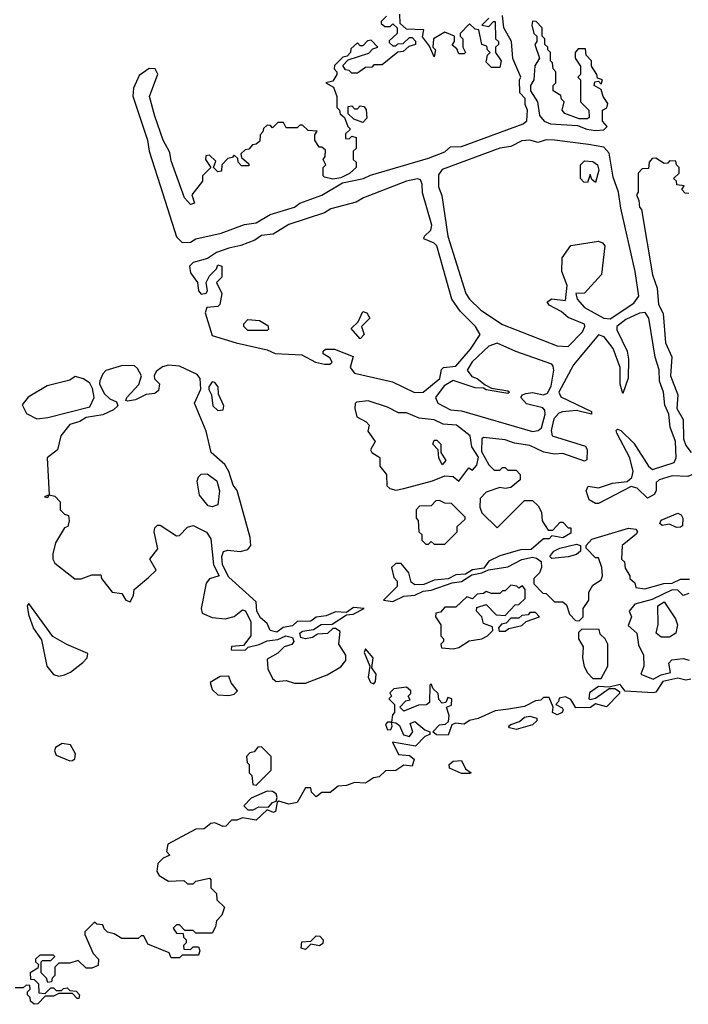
# Model space of a CAD drawing. Extents: x 2219101 to 2444320, y 201258 to 358766.
# Tile 117 of 256: x 2314722 to 2317164, y 289660 to 293255. Entities that reach past the tile are written whole.
import ezdxf

# ---------------------------------------------------------------- set-up
doc = ezdxf.new("R2010")
doc.units = 0

msp = doc.modelspace()

# ---------------------------------------------------------------- linework, layer by layer
at = {"layer": '0CON10XD'}
for points in [[(2316061.7, 293268.3), (2316041.7, 293248.3), (2316041.7, 293241.7), (2316055, 293230), (2316075, 293230), (2316085, 293240), (2316100, 293225), (2316100, 293205), (2316071.7, 293178.3), (2316071.7, 293171.7), (2316085, 293160), (2316095, 293160), (2316103, 293167), (2316121.7, 293168.3), (2316145, 293190), (2316155, 293190), (2316167, 293177), (2316167.5, 293165), (2316142.5, 293157.5), (2316121.7, 293138.3), (2316103, 293137), (2316045, 293090), (2316015, 293090), (2316008.3, 293081.7), (2315985, 293080), (2315955, 293060), (2315935, 293060), (2315925, 293070), (2315911.7, 293071.7), (2315901.7, 293088.3), (2315921.7, 293108.3), (2315997, 293133), (2316011.7, 293148.3), (2316030, 293155), (2316005, 293180), (2315991.7, 293178.3), (2315975, 293160), (2315965, 293160), (2315955, 293170), (2315931.7, 293148.3), (2315930, 293135), (2315918.3, 293121.7), (2315901.7, 293118.3), (2315871.7, 293088.3), (2315870, 293075), (2315880, 293065), (2315880, 293055), (2315865, 293030), (2315840, 293025), (2315868.3, 293008.3), (2315880, 292975), (2315880, 292935), (2315890, 292925), (2315891.7, 292911.7), (2315908.3, 292898.3), (2315920, 292865), (2315930, 292855), (2315911.7, 292838.3), (2315911.7, 292821.7), (2315925, 292820), (2315935, 292830), (2315950, 292825), (2315950, 292785), (2315940, 292775), (2315940, 292745), (2315950, 292735), (2315950, 292715), (2315926.7, 292693.3), (2315895, 292677.5), (2315865, 292672.5), (2315835, 292680), (2315830, 292685), (2315830, 292715), (2315840, 292725), (2315830, 292745), (2315837.5, 292755), (2315838.3, 292778.3), (2315825, 292790), (2315815, 292790), (2315800, 292815), (2315800, 292835), (2315808.3, 292848.3), (2315775, 292850), (2315755, 292870), (2315745, 292870), (2315735, 292860), (2315695, 292860), (2315685, 292880), (2315665, 292880), (2315645, 292860), (2315638.3, 292868.3), (2315625, 292870), (2315611.7, 292858.3), (2315610, 292845), (2315600, 292835), (2315598.3, 292811.7), (2315585, 292800), (2315571.7, 292798.3), (2315558.3, 292781.7), (2315545, 292780), (2315530, 292765), (2315531.7, 292751.7), (2315558.3, 292728.3), (2315558.3, 292721.7), (2315531.7, 292721.7), (2315520, 292735), (2315518.3, 292748.3), (2315505, 292760), (2315498.3, 292751.7), (2315481.7, 292748.3), (2315460, 292725), (2315458.3, 292701.7), (2315445, 292700), (2315430, 292715), (2315438.3, 292738.3), (2315415, 292760), (2315401.7, 292758.3), (2315400, 292745), (2315420, 292715), (2315390, 292685), (2315390, 292665), (2315350, 292615), (2315360, 292585), (2315345, 292580), (2315323.8, 292605), (2315275, 292740), (2315270, 292770), (2315246, 292815), (2315215, 292903.3), (2315195.7, 292975), (2315225.9, 293055.9), (2315216.7, 293075), (2315195, 293077.1), (2315158.6, 293051.4), (2315136.9, 293005), (2315135.3, 292975.3), (2315188.9, 292815), (2315194.7, 292774.7), (2315245, 292618.8), (2315295, 292462.5), (2315315, 292441.4)], [(2315315, 292441.4), (2315345, 292443.1), (2315365, 292454.3), (2315457.5, 292475), (2315543.2, 292506.8), (2315585, 292513.3), (2315636.7, 292543.3), (2315725, 292571.1), (2315745.4, 292584.6), (2315825.4, 292614.6), (2315901.2, 292658.8), (2315977.5, 292675), (2316002.5, 292687.5), (2316215, 292748.9), (2316275, 292773.1), (2316295, 292791.2), (2316335, 292791.9), (2316560, 292875), (2316573.8, 292886.2), (2316576.7, 292925), (2316567.5, 292945), (2316567.5, 292967.5), (2316548.3, 292988.3), (2316547.5, 293035), (2316552.5, 293045), (2316523, 293113), (2316517.5, 293175), (2316490, 293225), (2316485, 293270)], [(2316435, 293260), (2316410, 293235), (2316435, 293230), (2316451.7, 293248.3), (2316458.3, 293248.3), (2316460, 293185), (2316470, 293175), (2316470, 293165), (2316460, 293155), (2316460, 293135), (2316480, 293105), (2316475, 293080), (2316445, 293080), (2316425, 293100), (2316430, 293125), (2316440, 293135), (2316430, 293145), (2316428.3, 293158.3), (2316410, 293165), (2316398.3, 293218.3), (2316385, 293220), (2316365, 293240), (2316330, 293205), (2316330, 293195), (2316340, 293185), (2316340, 293155), (2316350, 293135), (2316345, 293130), (2316325, 293130), (2316318.3, 293148.3), (2316301.7, 293161.7), (2316310, 293175), (2316310, 293195), (2316275, 293210), (2316232.5, 293185), (2316230, 293155), (2316240, 293145), (2316235, 293120), (2316218.3, 293158.3), (2316193, 293193), (2316198.3, 293218.3), (2316135, 293220), (2316111.7, 293241.7), (2316110, 293275)], [(2316825, 292850.6), (2316855, 292852.5), (2316867.5, 292865), (2316850, 292885), (2316850, 292925), (2316866.4, 292933.6), (2316869.3, 292949.3), (2316852.5, 292975), (2316845, 293000), (2316820, 293015), (2316821.7, 293028.3), (2316835, 293030), (2316845, 293020), (2316850, 293035), (2316831.7, 293041.7), (2316830, 293055), (2316810, 293085), (2316810, 293105), (2316790, 293125), (2316788.3, 293148.3), (2316761.7, 293148.3), (2316750, 293135), (2316750, 293115), (2316770, 293085), (2316770, 293055), (2316760, 293045), (2316770, 293035), (2316770, 292955), (2316800, 292925), (2316801.7, 292898.3), (2316795, 292892.5), (2316765, 292892.5), (2316713, 292913), (2316702.5, 292925), (2316710, 292955), (2316700, 292965), (2316698.3, 292978.3), (2316670, 292995), (2316670, 293015), (2316680, 293025), (2316680, 293065), (2316670, 293075), (2316667, 293097), (2316660, 293105), (2316660, 293135), (2316650, 293145), (2316650, 293155), (2316640, 293165), (2316640, 293185), (2316630, 293195), (2316630, 293225), (2316608.3, 293248.3), (2316595, 293250), (2316592.5, 293235), (2316600, 293205), (2316610, 293195), (2316610, 293175), (2316602.5, 293165), (2316620, 293115), (2316603, 293087), (2316600, 293035), (2316587.5, 293015), (2316587.5, 292995), (2316612.5, 292955), (2316620, 292905), (2316637.5, 292885), (2316660, 292875), (2316758.3, 292868.3), (2316792.5, 292855), (2316825, 292850.6)], [(2315975, 292880), (2315941.7, 292891.7), (2315921.7, 292911.7), (2315921.7, 292938.3), (2315935, 292940), (2315945, 292930), (2315955, 292930), (2315965, 292940), (2315978.3, 292938.3), (2315987, 292927), (2315990, 292895), (2315975, 292880)], [(2316725, 292062), (2316777.5, 292115), (2316786.2, 292135), (2316783.9, 292143.9), (2316725, 292168), (2316699.2, 292189.2), (2316655, 292212.5), (2316647.5, 292225), (2316665, 292236.2), (2316715, 292230), (2316721.2, 292285), (2316701.2, 292335), (2316702.5, 292385), (2316735, 292430), (2316835, 292446.7), (2316850.7, 292440.7), (2316859.2, 292429.2), (2316846.7, 292325), (2316785, 292256.7), (2316752.5, 292255), (2316757.5, 292235), (2316784.4, 292204.4), (2316855, 292165.7), (2316877.6, 292162.4), (2316965, 292220), (2316982.9, 292245), (2316970, 292335), (2316917, 292567), (2316908.9, 292625), (2316889.7, 292679.7), (2316875, 292767.5), (2316855, 292790), (2316799.4, 292799.4), (2316674.4, 292815.6), (2316645, 292816), (2316615, 292806), (2316585, 292815.6), (2316555, 292812.7), (2316515, 292791.9), (2316475, 292785.5), (2316265, 292708.1), (2316251.8, 292688.2), (2316251.8, 292645), (2316263.3, 292613.3), (2316285.4, 292465), (2316351.1, 292255), (2316364.4, 292235), (2316406, 292195), (2316485, 292141.9), (2316685, 292064.2), (2316725, 292062)], [(2317165, 292620), (2317151.7, 292621.7), (2317140, 292635), (2317148.3, 292648.3), (2317121.7, 292651.7), (2317120, 292665), (2317110, 292675), (2317130, 292695), (2317130, 292715), (2317120, 292725), (2317118.3, 292738.3), (2317095, 292740), (2317088.3, 292731.7), (2317075, 292730), (2317045, 292750), (2317031.7, 292748.3), (2317020, 292735), (2317018.3, 292711.7), (2316995, 292710), (2316980, 292695), (2316980, 292625), (2316974, 292615), (2316983.3, 292595), (2316985, 292570), (2316992.5, 292562.5), (2317032.9, 292322.9), (2317050, 292275), (2317054.2, 292215), (2317072, 292182), (2317080, 292075), (2317103.9, 292023.9), (2317098, 291955), (2317125.7, 291885.7), (2317122, 291835), (2317144.3, 291795), (2317146.2, 291725), (2317155, 291700), (2317174, 291675)], [(2316825, 292660), (2316811.7, 292671.7), (2316805, 292690), (2316795, 292660), (2316781.7, 292661.7), (2316770, 292675), (2316770, 292725), (2316785, 292740), (2316815, 292737.5), (2316832.5, 292725), (2316836.7, 292705), (2316825, 292660)], [(2316163.8, 291893.8), (2316195, 291894.5), (2316256.2, 291945), (2316262.5, 291977.5), (2316270, 291985), (2316315, 291990), (2316368, 292052), (2316403.1, 292105), (2316386.7, 292135), (2316330.4, 292190.4), (2316299.6, 292235), (2316245, 292428.8), (2316235, 292439.2), (2316197.5, 292455), (2316200, 292465), (2316223.2, 292486.8), (2316226.5, 292505), (2316192.4, 292622.4), (2316191.5, 292655), (2316185, 292670.8), (2316175, 292674.4), (2316134, 292666), (2315977.5, 292605), (2315950.8, 292589.2), (2315857.5, 292565), (2315835, 292550), (2315705, 292506.7), (2315647.7, 292472.3), (2315605, 292466.5), (2315580, 292450), (2315529.7, 292430.3), (2315485, 292420.6), (2315440, 292405), (2315407.5, 292382.5), (2315355, 292368.6), (2315341.9, 292355), (2315345, 292331.2), (2315371.2, 292295), (2315374.6, 292264.6), (2315385, 292253.3), (2315403.3, 292256.7), (2315407.5, 292265), (2315402.5, 292295), (2315415, 292320), (2315440, 292345), (2315445, 292360), (2315460, 292355), (2315460, 292315), (2315440, 292295), (2315460, 292255), (2315452.5, 292215), (2315445, 292207.5), (2315405.8, 292204.2), (2315398.6, 292185), (2315425, 292102), (2315512.5, 292075), (2315625, 292050), (2315655, 292036), (2315751.7, 292031.7), (2315802.5, 292005), (2315835, 291996.7), (2315855, 291997.5), (2315862.5, 292005), (2315855, 292020), (2315830, 292035), (2315830, 292045), (2315838.3, 292051.7), (2315871.7, 292051.7), (2315940, 292025), (2315928.8, 291985), (2315945, 291963.8), (2316082.9, 291932.9), (2316163.8, 291893.8)], [(2315965, 292090), (2315932.5, 292127.5), (2315958.3, 292151.7), (2315975, 292190), (2315990, 292185), (2316000, 292165), (2315970, 292135), (2315980, 292105), (2315965, 292090)], [(2317176.7, 291593.3), (2317162.3, 291587.7), (2317105, 291589.5), (2317056.7, 291575), (2317046.2, 291565), (2317046, 291535), (2317038.3, 291521.7), (2317015, 291507.5), (2316976.7, 291545), (2316955, 291550), (2316835, 291488.8), (2316825, 291488.8), (2316801.7, 291501.7), (2316790, 291535), (2316798.3, 291551.7), (2316835, 291546.2), (2316886.9, 291563.1), (2316940.8, 291569.2), (2316956.7, 291583.3), (2316962.5, 291605), (2316950, 291655), (2316902.5, 291745), (2316900, 291755), (2316905, 291760), (2316917.5, 291755), (2316965, 291708.8), (2317018, 291625), (2317032.2, 291612.2), (2317112.3, 291637.7), (2317118.8, 291655), (2317116.7, 291715), (2317097.7, 291767.7), (2317091.9, 291815), (2317077.6, 291847.6), (2317073.5, 291895), (2317058.2, 291935), (2317056.9, 291976.9), (2317042.9, 292022.9), (2317019.2, 292165), (2317005.9, 292185.9), (2316985, 292183.8), (2316935, 292160.9), (2316902.5, 292135), (2316902.4, 292122.4), (2316940, 292045), (2316945.6, 292015), (2316943.6, 291946.4), (2316925, 291890), (2316914.2, 291924.2), (2316914.2, 291985), (2316889.2, 292055), (2316856.6, 292096.6), (2316835, 292104.2), (2316744.5, 291995), (2316690.8, 291895), (2316698, 291878), (2316810, 291825), (2316810, 291815), (2316755, 291827.5), (2316703.6, 291823.6)], [(2315625, 292120), (2315555, 292120), (2315540, 292135), (2315540, 292145), (2315555, 292160), (2315597, 292157), (2315628.3, 292138.3), (2315630, 292125), (2315625, 292120)], [(2316595, 291751.8), (2316615, 291754.5), (2316626.9, 291765), (2316641.2, 291815), (2316639.5, 291829.5), (2316632.5, 291837.5), (2316572.1, 291852.1), (2316552.5, 291875), (2316557.5, 291885), (2316570, 291890), (2316595, 291894.2), (2316635, 291885.8), (2316648.9, 291891.1), (2316662.5, 291917.5), (2316672.9, 291975), (2316670.3, 291990.3), (2316665, 291997.1), (2316533.1, 292043.1), (2316465, 292074.3), (2316435, 292062.9), (2316374.4, 292005.6), (2316356.2, 291975), (2316372.5, 291952.5), (2316392.5, 291945), (2316421.7, 291921.7), (2316445, 291910), (2316505, 291900), (2316510, 291895), (2316505, 291890), (2316425, 291903.3), (2316415, 291910), (2316385, 291911.2), (2316305, 291938), (2316272, 291918), (2316240, 291875), (2316249.4, 291855), (2316295, 291830.4), (2316335, 291826.4), (2316595, 291751.8)], [(2315765, 290832.5), (2315845, 290862.5), (2315895, 290892.5), (2315912.5, 290915), (2315912.5, 290935), (2315887.5, 290975), (2315891.7, 291021.7), (2315875, 291032.5), (2315865, 291032.5), (2315846, 291014), (2315808.8, 291011.2), (2315790.8, 290999.2), (2315765.7, 290994.3), (2315748.8, 290998.8), (2315744.4, 291015.6), (2315755, 291022.5), (2315795, 291028.8), (2315823.1, 291046.9), (2315862.5, 291047.5), (2315915, 291082.5), (2315940, 291085), (2315980, 291105), (2315940.7, 291109.3), (2315915, 291090), (2315875, 291093.3), (2315841.2, 291078.8), (2315805, 291073.8), (2315785, 291059.2), (2315735, 291057.5), (2315718.1, 291041.9), (2315684.3, 291035.7), (2315661.2, 291018.8), (2315636.2, 291025), (2315625, 291050), (2315600.7, 291070.7), (2315587.5, 291095), (2315585, 291130), (2315485, 291220), (2315462.5, 291265), (2315460, 291295), (2315466.7, 291313.3), (2315481.7, 291318.3), (2315526.4, 291313.6), (2315555, 291320), (2315565.6, 291335), (2315563.6, 291365), (2315515.8, 291535.8), (2315501.2, 291555), (2315485.9, 291605.9), (2315471.2, 291631.2), (2315421.2, 291675), (2315403, 291753), (2315360, 291855), (2315383.9, 291906.1), (2315381.2, 291945), (2315370, 291960), (2315305, 291990), (2315265, 291993.3), (2315243, 291987), (2315220, 291970), (2315212.5, 291955), (2315213.9, 291943.9), (2315232.5, 291925), (2315229.3, 291900.7), (2315215, 291890), (2315183.6, 291886.4), (2315145, 291867.5), (2315115, 291862.5), (2315110, 291865), (2315112.5, 291875), (2315157.5, 291922.5), (2315166.2, 291955), (2315152, 291982), (2315140.7, 291990.7), (2315097, 291993), (2315036.2, 291973.8), (2315025, 291962.5), (2315014.1, 291935.9), (2315013.8, 291925), (2315030.6, 291890.6), (2315051.2, 291871.2), (2315075, 291860), (2315080, 291845), (2315065, 291830), (2315025, 291812.5), (2314965, 291802.5), (2314941.7, 291788.3), (2314905, 291777.5), (2314872.5, 291735), (2314860, 291685), (2314822.5, 291655), (2314830, 291520), (2314813, 291513), (2314825, 291510), (2314830, 291520), (2314850, 291515), (2314870, 291495), (2314870, 291465), (2314885, 291450), (2314900, 291445), (2314902.5, 291425), (2314897.5, 291405), (2314885, 291400), (2314852.5, 291345), (2314842.5, 291305), (2314842.5, 291285), (2314850.7, 291270.7), (2314923.6, 291213.6), (2314946.4, 291213.6), (2314985, 291227.5), (2315018.3, 291228.3), (2315020, 291215), (2315060, 291165), (2315095, 291160), (2315110, 291135), (2315125, 291130), (2315137, 291153), (2315140, 291175), (2315191.7, 291218.3), (2315220, 291245), (2315197.5, 291285), (2315226.4, 291323.6), (2315213.3, 291385), (2315215, 291400), (2315225, 291410), (2315235, 291410), (2315295, 291370), (2315305, 291372), (2315335, 291401.9), (2315355, 291408.5), (2315404, 291384), (2315419.3, 291359.3), (2315430, 291265), (2315450, 291225), (2315415, 291214), (2315402.9, 291197.1), (2315384.2, 291105), (2315387.7, 291087.7), (2315425, 291072), (2315472.3, 291067.7), (2315505, 291076.2), (2315535, 291100), (2315546.4, 291096.4), (2315566.4, 291056.4), (2315566.2, 291005), (2315539.5, 290970.5), (2315495, 290966.7), (2315493.9, 290953.9), (2315545, 290953.3), (2315556, 290964), (2315596.7, 290973.3), (2315625, 290987.1), (2315665, 290992.5), (2315694.3, 291005.7), (2315718.7, 290998.7), (2315722.5, 290985), (2315715.7, 290974.3), (2315687.5, 290965), (2315665, 290942.5), (2315625, 290920), (2315627.5, 290885), (2315645, 290850), (2315658.3, 290838.3), (2315695, 290842.5), (2315725, 290832.5), (2315765, 290832.5)], [(2314785, 291797.5), (2314825, 291802.5), (2314978, 291842), (2314994.2, 291875), (2314988.3, 291908.3), (2314978.1, 291928.1), (2314955, 291944), (2314925, 291952.5), (2314905, 291938.8), (2314822.3, 291917.7), (2314752.8, 291877.2), (2314731.2, 291848.8), (2314746.7, 291816.7), (2314785, 291797.5)], [(2315445, 291827.5), (2315465, 291830), (2315467.5, 291845), (2315448.3, 291888.3), (2315446.7, 291915), (2315435, 291930), (2315425, 291932.5), (2315412.5, 291915), (2315412.5, 291905), (2315422.5, 291885), (2315427.5, 291845), (2315445, 291827.5)], [(2316095, 291536.7), (2316125, 291543.3), (2316228.8, 291571.2), (2316275, 291590), (2316305, 291586.7), (2316325, 291570), (2316361.7, 291618.3), (2316375, 291610), (2316391.7, 291628.3), (2316397.5, 291657.5), (2316373.3, 291695), (2316367.5, 291735), (2316316.7, 291775), (2316268, 291778), (2316235, 291794.2), (2316180.7, 291800.7), (2316135, 291820), (2316105, 291820), (2316065, 291840.6), (2315995, 291862.9), (2315952, 291858), (2315946.7, 291853.3), (2315946.2, 291835), (2315952.5, 291805), (2315987, 291787), (2315997.5, 291775), (2315993, 291753), (2316020, 291715), (2316002.5, 291685), (2316007.5, 291675), (2316037, 291657), (2316037.5, 291625), (2316061.2, 291595), (2316063, 291553), (2316073, 291543), (2316095, 291536.7)], [(2316703.6, 291823.6), (2316691.2, 291818.8), (2316672.2, 291797.8), (2316662.2, 291755), (2316666.2, 291736.2), (2316788.1, 291698.1), (2316794.4, 291685), (2316792.5, 291647.5), (2316785, 291642.5), (2316705, 291670.8), (2316675, 291668.8), (2316636.2, 291676.2), (2316585, 291700), (2316528.8, 291708.8), (2316495, 291721.2), (2316415, 291730), (2316410, 291725), (2316408.3, 291678.3), (2316435, 291630), (2316455, 291610), (2316475, 291610), (2316485, 291620), (2316495, 291620), (2316505, 291610), (2316535, 291610), (2316550, 291595), (2316550, 291575), (2316515, 291547.5), (2316495, 291543.3), (2316475, 291547.5), (2316425, 291530), (2316403, 291507), (2316402.5, 291475), (2316410, 291455), (2316465, 291400), (2316565, 291500), (2316595, 291500), (2316615, 291480), (2316627, 291457), (2316630, 291425), (2316651.7, 291391.7), (2316668.3, 291391.7), (2316695, 291420), (2316705, 291420), (2316725, 291400), (2316735, 291400), (2316735, 291380), (2316705, 291363.3), (2316665, 291370), (2316655, 291360), (2316635, 291360), (2316589.5, 291320.5), (2316550.7, 291319.3), (2316475, 291297.5), (2316435, 291277.5), (2316417, 291253), (2316375, 291246.2), (2316349.5, 291230.5), (2316315, 291228), (2316286.7, 291213.3), (2316235, 291208.8), (2316197.7, 291192.3), (2316165, 291191.2), (2316151.2, 291201.2), (2316142.5, 291235), (2316115, 291270), (2316095, 291270), (2316080, 291255), (2316088.3, 291218.3), (2316100, 291205), (2316100, 291185), (2316050, 291135), (2316085, 291131.2), (2316125, 291150), (2316165, 291153.3), (2316195, 291168.8), (2316225, 291172), (2316300.7, 291199.3), (2316335, 291203.3), (2316372.5, 291227.5), (2316410, 291235), (2316433.3, 291246.7), (2316505, 291256.7), (2316555, 291284), (2316595, 291292), (2316609.2, 291289.2), (2316626.7, 291276.7), (2316627.5, 291255), (2316620, 291235), (2316600, 291215), (2316600, 291195), (2316631.7, 291161.7), (2316645, 291160), (2316675, 291130), (2316705, 291130), (2316718.3, 291118.3), (2316730, 291085), (2316751.7, 291061.7), (2316765, 291060), (2316780, 291075), (2316780, 291105), (2316800, 291135), (2316800, 291165), (2316815, 291190), (2316845, 291210), (2316850, 291225), (2316847.5, 291255), (2316835, 291290), (2316825, 291290), (2316790, 291325), (2316790, 291335), (2316811.2, 291358.8), (2316945, 291398.8), (2316972.5, 291395), (2316977.5, 291385), (2316973, 291377), (2316922.5, 291335), (2316920, 291285), (2316930, 291275), (2316933, 291253), (2316950, 291225), (2316950, 291215), (2316968.3, 291198.3), (2316971.7, 291181.7), (2317005, 291177.5), (2317073.6, 291196.4), (2317105, 291197.5), (2317135, 291212.5), (2317167.5, 291212.5)], [(2316265, 291630), (2316252.5, 291655), (2316250, 291685), (2316230, 291705), (2316235, 291720), (2316245, 291720), (2316260, 291705), (2316260, 291675), (2316277.5, 291645), (2316265, 291630)], [(2315425, 291475.8), (2315410.3, 291480.3), (2315378.7, 291518.7), (2315370.3, 291569.7), (2315374.4, 291585.6), (2315385, 291596), (2315406.8, 291596.8), (2315441.5, 291571.5), (2315451.4, 291535), (2315445, 291483.8), (2315425, 291475.8)], [(2316275, 291340), (2316320, 291385), (2316320, 291405), (2316348.3, 291431.7), (2316348.3, 291438.3), (2316298.3, 291488.3), (2316275, 291490), (2316255, 291500), (2316241.7, 291498.3), (2316225, 291480), (2316181.7, 291478.3), (2316170, 291465), (2316170, 291435), (2316177, 291427), (2316180, 291385), (2316190, 291375), (2316190, 291355), (2316205, 291340), (2316215, 291340), (2316225, 291350), (2316235, 291340), (2316275, 291340)], [(2317120.7, 291400.7), (2317095, 291412.5), (2317068.3, 291408.3), (2317060, 291415), (2317065, 291427.5), (2317125, 291453.8), (2317137.7, 291447.7), (2317143.3, 291435), (2317142.5, 291407.5), (2317135, 291402.5), (2317120.7, 291400.7)], [(2316665, 291287.5), (2316657.5, 291295), (2316672.5, 291315), (2316694, 291326), (2316755, 291340), (2316770, 291335), (2316770, 291315), (2316755, 291302.5), (2316725, 291293.3), (2316665, 291287.5)], [(2316305, 290957.5), (2316325, 290963.3), (2316363, 290987), (2316410, 290995), (2316430, 291005), (2316450, 291025), (2316448.3, 291038.3), (2316415, 291050), (2316410, 291075), (2316390, 291095), (2316391.7, 291108.3), (2316425, 291120), (2316461.7, 291081.7), (2316495, 291080), (2316531.7, 291118.3), (2316545, 291120), (2316568.3, 291141.7), (2316567.5, 291175), (2316558.3, 291188.3), (2316545, 291180), (2316537, 291187), (2316515, 291190), (2316495, 291170), (2316485, 291170), (2316475, 291160), (2316445, 291160), (2316425, 291167.5), (2316415, 291160), (2316393, 291157), (2316375, 291140), (2316355, 291147.5), (2316315, 291110), (2316275, 291110), (2316258.3, 291091.7), (2316241.7, 291088.3), (2316240, 291075), (2316260, 291045), (2316260, 291005), (2316270, 290995), (2316270, 290985), (2316260, 290975), (2316261.7, 290961.7), (2316305, 290957.5)], [(2317165, 291160), (2317145, 291152.5), (2317125, 291172.5), (2317105, 291173.8), (2317031.7, 291138.3), (2316968.8, 291121.2), (2316948, 291095), (2316956.2, 291075), (2316943.6, 291043.6), (2316975.6, 291015.6), (2316982, 290972), (2317000, 290935), (2317001.2, 290895), (2316990, 290865), (2317035, 290846.7), (2317065, 290863.3), (2317098.3, 290871.7), (2317092, 290905), (2317102.8, 290917.2), (2317145, 290923.1), (2317166.8, 290916.8)], [(2314865, 290858.6), (2314885, 290862.5), (2314907.6, 290872.4), (2314952.1, 290907.9), (2314968.8, 290925), (2314971.2, 290941.2), (2314893.4, 290973.4), (2314843, 291003), (2314755, 291123.3), (2314748.8, 291115), (2314753.6, 291083.6), (2314772.2, 291032.2), (2314800.9, 290990.9), (2314820.6, 290895), (2314845, 290864.2), (2314865, 290858.6)], [(2317065, 291000), (2317046.7, 291015), (2317053.6, 291046.4), (2317052.5, 291115), (2317075, 291130), (2317117, 291067), (2317123.8, 291045), (2317118, 291015), (2317095, 291000.6), (2317065, 291000)], [(2316495, 291022.5), (2316508.3, 291031.7), (2316555, 291042.5), (2316571.7, 291058.3), (2316620, 291075), (2316605, 291090), (2316585, 291090), (2316578.3, 291081.7), (2316555, 291080), (2316545, 291070), (2316515, 291070), (2316498.3, 291051.7), (2316481.7, 291048.3), (2316470, 291035), (2316473, 291023), (2316495, 291022.5)], [(2316845, 290850), (2316870, 290895), (2316870, 290975), (2316860, 290995), (2316841.7, 291011.7), (2316838.3, 291028.3), (2316775, 291030), (2316762.5, 291017.5), (2316762.5, 290995), (2316780, 290965), (2316777.5, 290925), (2316783.6, 290893.6), (2316795, 290870), (2316815, 290850), (2316845, 290850)], [(2316015, 290830), (2316021.7, 290838.3), (2316023.3, 290865), (2316008.3, 290888.3), (2316012.5, 290925), (2315985, 290957.5), (2315980, 290945), (2316000, 290895), (2315993.9, 290853.9), (2316002.5, 290835), (2316015, 290830)], [(2317172.3, 290847.7), (2317155, 290843.8), (2317125, 290851.2), (2317070.8, 290839.2), (2317045, 290800), (2317035, 290797.5), (2316933, 290803), (2316915, 290827.5), (2316875, 290817.5), (2316835, 290820), (2316803, 290797), (2316800, 290775), (2316805, 290772.5), (2316825, 290777.5), (2316875, 290812.5), (2316895, 290812.5), (2316911.7, 290801.7), (2316912.5, 290795), (2316865, 290746.2), (2316825, 290757.5), (2316806, 290744), (2316752.5, 290742.5), (2316735, 290772.5), (2316715, 290782.5), (2316691.7, 290778.3), (2316690, 290765), (2316680, 290755), (2316703, 290743), (2316706.7, 290735), (2316702.5, 290725), (2316685, 290716.7), (2316667.5, 290725), (2316670, 290745), (2316655, 290780), (2316635, 290780), (2316625, 290770), (2316605, 290767.5), (2316565, 290747.5), (2316507.5, 290737.5), (2316458.3, 290731.7), (2316396.4, 290703.6), (2316365, 290696.7), (2316345, 290683.3), (2316313, 290687), (2316300, 290680), (2316287, 290643), (2316243.6, 290643.6), (2316230, 290655), (2316255, 290680), (2316277, 290683), (2316287.5, 290692.5), (2316290, 290715), (2316280, 290745), (2316298.3, 290751.7), (2316300, 290775), (2316285, 290780), (2316278.3, 290761.7), (2316265, 290760), (2316253, 290773), (2316250, 290795), (2316231.7, 290811.7), (2316225, 290830), (2316220, 290825), (2316218.3, 290761.7), (2316207, 290753), (2316178.3, 290751.7), (2316125, 290730), (2316110, 290745), (2316131.7, 290768.3), (2316148.3, 290771.7), (2316140, 290785), (2316150, 290795), (2316150, 290805), (2316135, 290817.5), (2316088.3, 290811.7), (2316073.3, 290796.7), (2316080, 290785), (2316070, 290775), (2316090, 290755), (2316090, 290725), (2316083, 290717), (2316080, 290690), (2316065, 290690), (2316058.3, 290681.7), (2316065, 290662.5), (2316077, 290663), (2316082.5, 290675), (2316080, 290690), (2316095, 290687.5), (2316108.3, 290678.3), (2316123.8, 290643.8), (2316145, 290637.5), (2316157.5, 290655), (2316147.5, 290685), (2316165, 290692.5), (2316201.7, 290661.7), (2316220, 290655), (2316220, 290645), (2316201.7, 290638.3), (2316167, 290603), (2316083, 290617), (2316105, 290572.5), (2316145, 290568.8), (2316162.5, 290555), (2316155, 290530), (2316125, 290533.3), (2316095, 290513.8), (2316057.7, 290512.3), (2316035, 290490), (2316013.3, 290486.7), (2315985, 290467.5), (2315945, 290470), (2315915, 290458.8), (2315885, 290456.7), (2315856.2, 290433.8), (2315825, 290433.3), (2315805, 290417.5), (2315787.5, 290435), (2315785, 290450), (2315765, 290450), (2315735, 290396.7), (2315705, 290391.2), (2315668.3, 290401.7), (2315661.7, 290398.3), (2315656.2, 290363.8), (2315649.3, 290360.7), (2315625, 290370), (2315585, 290332.5), (2315535, 290341.2), (2315515, 290332.5), (2315495, 290332.5), (2315475, 290310), (2315465, 290308.8), (2315435, 290322), (2315419.5, 290320.5), (2315395, 290301.2), (2315365, 290300), (2315262.5, 290245), (2315258.3, 290218.3), (2315270, 290205), (2315246.2, 290193.8), (2315226.4, 290173.6), (2315222.5, 290145), (2315230.7, 290130.7), (2315265, 290110), (2315321.7, 290111.7), (2315335, 290100), (2315355, 290100), (2315365, 290110), (2315415, 290120), (2315420, 290115), (2315420, 290085), (2315440, 290065), (2315441.7, 290041.7), (2315470, 290015), (2315460, 289985), (2315440, 289965), (2315437, 289943), (2315425, 289920), (2315365, 289920), (2315355, 289930), (2315325, 289930), (2315305, 289950), (2315295, 289950), (2315281.7, 289938.3), (2315295, 289920), (2315318.3, 289918.3), (2315320, 289905), (2315330, 289895), (2315330, 289885), (2315320, 289875), (2315321.7, 289861.7), (2315345, 289860), (2315355, 289870), (2315375, 289870), (2315380, 289855), (2315375, 289840), (2315315, 289840), (2315305, 289830), (2315275, 289830), (2315268.3, 289848.3), (2315190, 289880), (2315175, 289910), (2315165, 289910), (2315155, 289900), (2315095, 289900), (2315067, 289917), (2315043, 289923), (2315030, 289935), (2315025, 289950), (2315003, 289953), (2314995, 289960), (2314960, 289925), (2314960, 289915), (2314990, 289845), (2315010, 289825), (2315008.3, 289801.7), (2314985, 289792.5), (2314965, 289792.5), (2314935, 289820), (2314905, 289810), (2314865, 289810), (2314850, 289795), (2314850, 289765), (2314840, 289755), (2314838.3, 289741.7), (2314825, 289740), (2314820, 289755), (2314800, 289775), (2314800, 289815), (2314805, 289820), (2314835, 289820), (2314850, 289835), (2314845, 289840), (2314795, 289840), (2314780, 289825), (2314780, 289815), (2314790, 289805), (2314788.3, 289791.7), (2314760, 289775), (2314761.7, 289751.7), (2314775, 289750), (2314790, 289735), (2314791.7, 289701.7), (2314815, 289700), (2314835, 289720), (2314845, 289720), (2314855, 289710), (2314875, 289710), (2314881.7, 289718.3), (2314895, 289720), (2314905, 289710), (2314928.3, 289708.3), (2314940, 289695), (2314938.3, 289681.7), (2314931.7, 289681.7), (2314915, 289700), (2314865, 289700), (2314845, 289690), (2314815, 289690), (2314788.3, 289661.7), (2314775, 289660), (2314761.7, 289671.7), (2314760, 289685), (2314750, 289695)], [(2315485, 290787.5), (2315505, 290792.5), (2315517.5, 290805), (2315493.9, 290833.9), (2315485, 290857.5), (2315453.6, 290856.4), (2315417.5, 290835), (2315425, 290810), (2315445, 290790), (2315485, 290787.5)], [(2316535, 290663.3), (2316510, 290670), (2316506.7, 290675), (2316515, 290681.2), (2316547.5, 290692.5), (2316565, 290708.8), (2316585, 290712), (2316610, 290705), (2316610, 290695), (2316595, 290680.8), (2316535, 290663.3)], [(2314905, 290548.8), (2314915, 290550), (2314923.6, 290556.4), (2314926.2, 290575), (2314907.8, 290607.8), (2314877.5, 290612.5), (2314852.5, 290597.5), (2314848.8, 290585), (2314855, 290570), (2314905, 290548.8)], [(2315585, 290460), (2315640, 290515), (2315640, 290565), (2315605, 290600), (2315591.7, 290598.3), (2315578.3, 290581.7), (2315561.7, 290578.3), (2315550, 290565), (2315553, 290543), (2315560, 290535), (2315560, 290505), (2315570, 290495), (2315573, 290463), (2315585, 290460)], [(2316365, 290502.5), (2316335, 290502.5), (2316291.7, 290521.7), (2316290, 290535), (2316305, 290547.5), (2316335, 290550), (2316350, 290520), (2316370, 290505), (2316365, 290502.5)], [(2315575, 290370), (2315595, 290381.2), (2315630.7, 290379.3), (2315645, 290396.7), (2315658.3, 290401.7), (2315662.5, 290415), (2315658, 290428), (2315645, 290436.7), (2315625, 290438.8), (2315567.5, 290412.5), (2315540, 290385), (2315555, 290370), (2315575, 290370)], [(2315765, 289860), (2315750, 289865), (2315751.7, 289888.3), (2315785, 289890), (2315805, 289910), (2315818.3, 289908.3), (2315830, 289895), (2315828.3, 289881.7), (2315817, 289873), (2315785, 289880), (2315765, 289860)], [(2314750, 289695), (2314750, 289705), (2314760, 289715), (2314758.3, 289728.3), (2314745, 289730), (2314735, 289720), (2314705, 289720)]]:
    msp.add_lwpolyline(points, dxfattribs=at)

doc.saveas('drawing.dxf')
